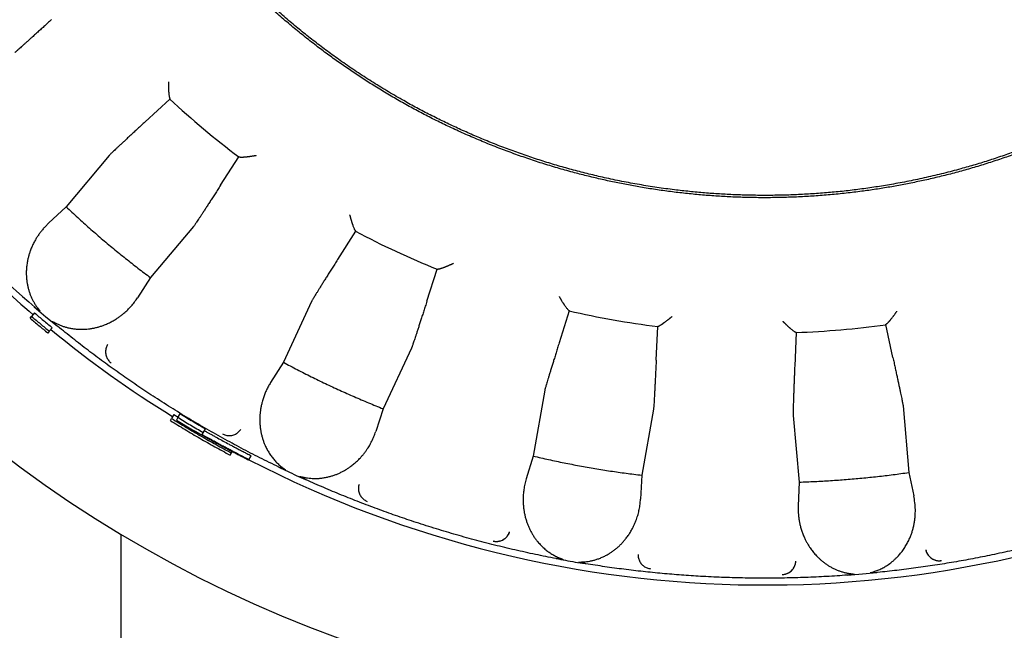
# Model space of a CAD drawing. Header units: millimetres. Extents: x 8 to 564, y 12 to 489.
# Tile 55 of 79: x 281 to 303, y 436 to 449. Entities that reach past the tile are written whole.
import ezdxf

# ---------------------------------------------------------------- set-up
doc = ezdxf.new("R2010")
doc.units = ezdxf.units.MM

msp = doc.modelspace()

# ---------------------------------------------------------------- linework, layer by layer
at = {"color": 7, "linetype": 'Continuous', "lineweight": 30}
for p, q in [((284.556, 447.659), (284.018, 447.162)), ((284.559, 447.666), (284.556, 447.659)), ((283.235, 446.429), (282.301, 445.31)), ((285.661, 445.784), (286.056, 446.4)), ((286.056, 446.4), (286.063, 446.404)), ((282.301, 445.31), (281.919, 444.956)), ((285.074, 444.885), (284.135, 443.771)), ((288.595, 444.782), (288.204, 444.163)), ((288.596, 444.79), (288.595, 444.782)), ((290.148, 443.257), (290.37, 443.954)), ((290.37, 443.954), (290.375, 443.96)), ((284.135, 443.771), (283.852, 443.333)), ((287.637, 443.252), (287.025, 441.93)), ((281.615, 443.003), (281.55, 442.926)), ((281.607, 443.138), (281.62, 443.126)), ((281.607, 443.138), (281.861, 442.922)), ((293.241, 443.049), (293.024, 442.35)), ((293.241, 443.057), (293.241, 443.049)), ((281.518, 442.888), (281.55, 442.926)), ((281.861, 442.922), (282.104, 442.721)), ((282.117, 442.71), (282.104, 442.721)), ((295.17, 442.709), (295.174, 442.716)), ((300.129, 442.748), (300.13, 442.756)), ((300.285, 442.033), (300.129, 442.748)), ((281.933, 442.605), (281.901, 442.566)), ((281.998, 442.682), (281.933, 442.605)), ((295.136, 441.978), (295.17, 442.709)), ((298.178, 442.578), (298.148, 441.846)), ((298.175, 442.585), (298.178, 442.578)), ((289.814, 442.237), (289.195, 440.918)), ((287.025, 441.93), (286.748, 441.489)), ((292.712, 441.323), (292.463, 439.888)), ((284.644, 440.794), (284.594, 440.707)), ((284.644, 440.794), (284.737, 440.737)), ((284.729, 440.724), (284.779, 440.81)), ((289.195, 440.918), (289.035, 440.422)), ((295.077, 440.906), (294.821, 439.472)), ((300.506, 440.983), (300.629, 439.531)), ((284.567, 440.66), (284.594, 440.707)), ((284.729, 440.724), (284.699, 440.671)), ((284.699, 440.671), (285.052, 440.458)), ((298.113, 440.774), (298.244, 439.322)), ((285.256, 440.355), (285.28, 440.396)), ((285.28, 440.396), (285.33, 440.483)), ((285.893, 439.957), (285.866, 439.91)), ((285.911, 439.989), (285.893, 439.957)), ((286.27, 439.803), (286.274, 439.809)), ((286.274, 439.809), (286.324, 439.896)), ((292.463, 439.888), (292.309, 439.39)), ((300.629, 439.531), (300.739, 439.022)), ((287.521, 439.371), (287.505, 439.378)), ((294.821, 439.472), (294.795, 438.952)), ((298.244, 439.322), (298.224, 438.802)), ((283.5, 398.348), (283.5, 438.183)), ((293.604, 437.544), (293.587, 437.547)), ((299.298, 437.297), (299.622, 437.323)), ((299.622, 437.323), (299.936, 437.352)), ((299.953, 437.354), (299.936, 437.352))]:
    msp.add_line(p, q, dxfattribs=at)
for radius, start, end in [(27.25, 91.5771, 88.4229), (18.996, 227.0445, 232.9555), (24.479, 220.6094, 229.4391), (24.331, 222.5, 229.2591), (18.996, 242.0445, 247.9555), (18.996, 257.0445, 262.9555), (18.996, 272.0445, 277.9555), (24.479, 230.6094, 238.2443), (24.479, 242.7017, 296.2499)]:
    msp.add_arc((297.5, 461.561), radius, start, end, dxfattribs=at)
for points, knots in [([(308.814, 450.248), (308.736, 450.171), (308.58, 450.017), (308.341, 449.792), (308.097, 449.572), (307.849, 449.357), (307.596, 449.147), (307.324, 448.931), (307.031, 448.708), (306.717, 448.481), (306.398, 448.262), (306.086, 448.058), (305.78, 447.869), (305.482, 447.694), (305.181, 447.524), (304.876, 447.362), (304.568, 447.206), (304.256, 447.056), (303.941, 446.914), (303.629, 446.78), (303.319, 446.656), (303.012, 446.54), (302.702, 446.43), (302.39, 446.326), (302.077, 446.229), (301.742, 446.133), (301.387, 446.039), (301.01, 445.95), (300.632, 445.869), (300.265, 445.801), (299.91, 445.743), (299.568, 445.694), (299.225, 445.653), (298.881, 445.62), (298.536, 445.594), (298.191, 445.575), (297.846, 445.564), (297.506, 445.56), (297.172, 445.564), (296.843, 445.574), (296.515, 445.591), (296.188, 445.614), (295.861, 445.645), (295.515, 445.684), (295.151, 445.733), (294.769, 445.795), (294.388, 445.865), (294.023, 445.942), (293.673, 446.025), (293.338, 446.111), (293.006, 446.204), (292.675, 446.305), (292.347, 446.413), (292.021, 446.528), (291.697, 446.649), (291.382, 446.776), (291.075, 446.907), (290.775, 447.042), (290.479, 447.183), (290.185, 447.33), (289.894, 447.483), (289.59, 447.652), (289.272, 447.837), (288.943, 448.04), (288.618, 448.251), (288.31, 448.462), (288.019, 448.672), (287.742, 448.88), (287.471, 449.093), (287.204, 449.313), (286.942, 449.538), (286.685, 449.769), (286.432, 450.005), (286.19, 450.243), (285.956, 450.482), (285.731, 450.721), (285.511, 450.965), (285.296, 451.213), (285.086, 451.466), (284.869, 451.738), (284.647, 452.03), (284.42, 452.344), (284.201, 452.663), (283.997, 452.976), (283.808, 453.281), (283.632, 453.579), (283.463, 453.88), (283.3, 454.185), (283.144, 454.494), (282.995, 454.805), (282.852, 455.12), (282.719, 455.433), (282.594, 455.743), (282.478, 456.05), (282.368, 456.359), (282.265, 456.671), (282.167, 456.985), (282.071, 457.319), (281.978, 457.675), (281.888, 458.051), (281.808, 458.43), (281.739, 458.797), (281.681, 459.151), (281.633, 459.494), (281.592, 459.837), (281.558, 460.181), (281.532, 460.525), (281.514, 460.87), (281.502, 461.216), (281.499, 461.556), (281.502, 461.89), (281.512, 462.218), (281.529, 462.546), (281.553, 462.874), (281.583, 463.201), (281.622, 463.546), (281.672, 463.911), (281.733, 464.293), (281.804, 464.673), (281.881, 465.039), (281.963, 465.388), (282.049, 465.723), (282.143, 466.056), (282.244, 466.386), (282.351, 466.715), (282.466, 467.041), (282.588, 467.364), (282.715, 467.68), (282.846, 467.987), (282.981, 468.286), (283.122, 468.583), (283.269, 468.877), (283.422, 469.167), (283.591, 469.471), (283.776, 469.789), (283.979, 470.119), (284.19, 470.443), (284.401, 470.751), (284.61, 471.043), (284.818, 471.319), (285.032, 471.591), (285.251, 471.858), (285.477, 472.12), (285.707, 472.377), (285.943, 472.629), (286.105, 472.793), (286.186, 472.875)], [0, 0, 0, 0, 0.006533, 0.013067, 0.0196, 0.026133, 0.032667, 0.0392, 0.0469, 0.0546, 0.0623, 0.07, 0.076875, 0.08375, 0.090625, 0.0975, 0.104375, 0.11125, 0.118125, 0.125, 0.131533, 0.138067, 0.1446, 0.151133, 0.157667, 0.1642, 0.1719, 0.1796, 0.1873, 0.195, 0.201875, 0.20875, 0.215625, 0.2225, 0.229375, 0.23625, 0.243125, 0.25, 0.256533, 0.263067, 0.2696, 0.276133, 0.282667, 0.2892, 0.2969, 0.3046, 0.3123, 0.32, 0.326875, 0.33375, 0.340625, 0.3475, 0.354375, 0.36125, 0.368125, 0.375, 0.381533, 0.388067, 0.3946, 0.401133, 0.407667, 0.4142, 0.4219, 0.4296, 0.4373, 0.445, 0.451875, 0.45875, 0.465625, 0.4725, 0.479375, 0.48625, 0.493125, 0.5, 0.506533, 0.513067, 0.5196, 0.526133, 0.532667, 0.5392, 0.5469, 0.5546, 0.5623, 0.57, 0.576875, 0.58375, 0.590625, 0.5975, 0.604375, 0.61125, 0.618125, 0.625, 0.631533, 0.638067, 0.6446, 0.651133, 0.657667, 0.6642, 0.6719, 0.6796, 0.6873, 0.695, 0.701875, 0.70875, 0.715625, 0.7225, 0.729375, 0.73625, 0.743125, 0.75, 0.756533, 0.763067, 0.7696, 0.776133, 0.782667, 0.7892, 0.7969, 0.8046, 0.8123, 0.82, 0.826875, 0.83375, 0.840625, 0.8475, 0.854375, 0.86125, 0.868125, 0.875, 0.881533, 0.888067, 0.8946, 0.901133, 0.907667, 0.9142, 0.9219, 0.9296, 0.9373, 0.945, 0.951875, 0.95875, 0.965625, 0.9725, 0.979375, 0.98625, 0.993125, 1, 1, 1, 1]), ([(309.333, 472.405), (309.407, 472.323), (309.554, 472.16), (309.769, 471.911), (309.979, 471.657), (310.184, 471.398), (310.383, 471.136), (310.573, 470.875), (310.754, 470.615), (310.927, 470.357), (311.095, 470.095), (311.257, 469.83), (311.421, 469.552), (311.584, 469.26), (311.747, 468.954), (311.904, 468.645), (312.053, 468.332), (312.196, 468.016), (312.332, 467.698), (312.461, 467.376), (312.581, 467.057), (312.693, 466.741), (312.796, 466.428), (312.892, 466.113), (312.983, 465.796), (313.066, 465.477), (313.142, 465.163), (313.21, 464.853), (313.271, 464.549), (313.325, 464.243), (313.374, 463.936), (313.419, 463.617), (313.458, 463.285), (313.492, 462.939), (313.518, 462.594), (313.537, 462.248), (313.548, 461.901), (313.551, 461.554), (313.547, 461.208), (313.536, 460.867), (313.518, 460.532), (313.494, 460.204), (313.462, 459.876), (313.424, 459.549), (313.38, 459.222), (313.329, 458.903), (313.274, 458.591), (313.213, 458.286), (313.147, 457.983), (313.075, 457.681), (312.994, 457.368), (312.903, 457.046), (312.802, 456.715), (312.694, 456.385), (312.578, 456.058), (312.456, 455.734), (312.327, 455.412), (312.19, 455.094), (312.05, 454.783), (311.905, 454.481), (311.757, 454.187), (311.602, 453.896), (311.442, 453.608), (311.276, 453.323), (311.107, 453.048), (310.936, 452.781), (310.764, 452.522), (310.586, 452.267), (310.404, 452.016), (310.21, 451.758), (310.003, 451.495), (309.782, 451.228), (309.556, 450.965), (309.325, 450.707), (309.088, 450.454), (308.845, 450.207), (308.597, 449.964), (308.348, 449.731), (308.099, 449.507), (307.849, 449.292), (307.595, 449.082), (307.337, 448.878), (307.075, 448.679), (306.813, 448.489), (306.553, 448.307), (306.295, 448.135), (306.034, 447.967), (305.769, 447.804), (305.491, 447.641), (305.199, 447.477), (304.893, 447.314), (304.584, 447.158), (304.271, 447.008), (303.955, 446.865), (303.636, 446.729), (303.314, 446.6), (302.995, 446.48), (302.679, 446.369), (302.366, 446.266), (302.051, 446.169), (301.734, 446.079), (301.416, 445.995), (301.102, 445.92), (300.792, 445.852), (300.487, 445.791), (300.182, 445.736), (299.875, 445.687), (299.555, 445.642), (299.223, 445.603), (298.878, 445.569), (298.532, 445.543), (298.186, 445.525), (297.84, 445.514), (297.493, 445.51), (297.146, 445.514), (296.806, 445.525), (296.471, 445.543), (296.142, 445.568), (295.814, 445.599), (295.487, 445.637), (295.161, 445.682), (294.842, 445.732), (294.53, 445.788), (294.225, 445.848), (293.921, 445.914), (293.619, 445.987), (293.307, 446.068), (292.985, 446.158), (292.653, 446.259), (292.324, 446.368), (291.997, 446.483), (291.673, 446.605), (291.351, 446.735), (291.032, 446.871), (290.722, 447.012), (290.419, 447.156), (290.125, 447.305), (289.834, 447.459), (289.546, 447.619), (289.262, 447.786), (288.986, 447.954), (288.719, 448.125), (288.461, 448.298), (288.206, 448.475), (287.954, 448.657), (287.697, 448.852), (287.434, 449.059), (287.166, 449.279), (286.904, 449.505), (286.646, 449.737), (286.393, 449.974), (286.145, 450.217), (285.902, 450.464), (285.745, 450.634), (285.667, 450.718)], [0, 0, 0, 0, 0.006533, 0.013067, 0.0196, 0.026133, 0.032667, 0.0392, 0.04536, 0.05152, 0.05768, 0.06384, 0.07, 0.076875, 0.08375, 0.090625, 0.0975, 0.104375, 0.11125, 0.118125, 0.125, 0.131533, 0.138067, 0.1446, 0.151133, 0.157667, 0.1642, 0.17036, 0.17652, 0.18268, 0.18884, 0.195, 0.201875, 0.20875, 0.215625, 0.2225, 0.229375, 0.23625, 0.243125, 0.25, 0.256533, 0.263067, 0.2696, 0.276133, 0.282667, 0.2892, 0.29536, 0.30152, 0.30768, 0.31384, 0.32, 0.326875, 0.33375, 0.340625, 0.3475, 0.354375, 0.36125, 0.368125, 0.375, 0.381533, 0.388067, 0.3946, 0.401133, 0.407667, 0.4142, 0.42036, 0.42652, 0.43268, 0.43884, 0.445, 0.451875, 0.45875, 0.465625, 0.4725, 0.479375, 0.48625, 0.493125, 0.5, 0.506533, 0.513067, 0.5196, 0.526133, 0.532667, 0.5392, 0.54536, 0.55152, 0.55768, 0.56384, 0.57, 0.576875, 0.58375, 0.590625, 0.5975, 0.604375, 0.61125, 0.618125, 0.625, 0.631533, 0.638067, 0.6446, 0.651133, 0.657667, 0.6642, 0.67036, 0.67652, 0.68268, 0.68884, 0.695, 0.701875, 0.70875, 0.715625, 0.7225, 0.729375, 0.73625, 0.743125, 0.75, 0.756533, 0.763067, 0.7696, 0.776133, 0.782667, 0.7892, 0.79536, 0.80152, 0.80768, 0.81384, 0.82, 0.826875, 0.83375, 0.840625, 0.8475, 0.854375, 0.86125, 0.868125, 0.875, 0.881533, 0.888067, 0.8946, 0.901133, 0.907667, 0.9142, 0.92036, 0.92652, 0.93268, 0.93884, 0.945, 0.951875, 0.95875, 0.965625, 0.9725, 0.979375, 0.98625, 0.993125, 1, 1, 1, 1]), ([(281.981, 449.386), (281.952, 449.36), (281.896, 449.309), (281.816, 449.236), (281.739, 449.166), (281.665, 449.1), (281.596, 449.037), (281.532, 448.979), (281.472, 448.925), (281.417, 448.876), (281.368, 448.831), (281.323, 448.792), (281.285, 448.758), (281.252, 448.729), (281.225, 448.705), (281.204, 448.687), (281.189, 448.675), (281.184, 448.671), (281.182, 448.669)], [0, 0, 0, 0, 0.062688, 0.125134, 0.187601, 0.250354, 0.312919, 0.375275, 0.437688, 0.500421, 0.562851, 0.625075, 0.687358, 0.749964, 0.812561, 0.874921, 0.937312, 1, 1, 1, 1]), ([(284.524, 448.036), (284.524, 448.036), (284.524, 448.036), (284.524, 448.032), (284.524, 448.026), (284.525, 448.015), (284.525, 448.004), (284.525, 447.993), (284.525, 447.983), (284.525, 447.971), (284.525, 447.959), (284.525, 447.945), (284.525, 447.93), (284.525, 447.914), (284.526, 447.897), (284.527, 447.88), (284.528, 447.863), (284.528, 447.847), (284.529, 447.832), (284.53, 447.818), (284.532, 447.796), (284.534, 447.768), (284.538, 447.736), (284.542, 447.713), (284.545, 447.696), (284.549, 447.684), (284.552, 447.675), (284.554, 447.672), (284.556, 447.67)], [0, 0, 0, 0, 0.000868, 0.002168, 0.019323, 0.039747, 0.067377, 0.086405, 0.107789, 0.131533, 0.157636, 0.186101, 0.21693, 0.250123, 0.289831, 0.328207, 0.365253, 0.400972, 0.435367, 0.468441, 0.5002, 0.596889, 0.687688, 0.772928, 0.833477, 0.891339, 0.946755, 1, 1, 1, 1]), ([(284.556, 447.67), (284.557, 447.669), (284.559, 447.667), (284.559, 447.666), (284.559, 447.666)], [0, 0, 0, 0, 0.497389, 1, 1, 1, 1]), ([(284.018, 447.162), (283.99, 447.136), (283.934, 447.085), (283.854, 447.011), (283.778, 446.94), (283.706, 446.873), (283.637, 446.81), (283.574, 446.751), (283.515, 446.696), (283.461, 446.646), (283.412, 446.6), (283.369, 446.559), (283.332, 446.524), (283.3, 446.494), (283.274, 446.469), (283.255, 446.45), (283.241, 446.436), (283.237, 446.431), (283.235, 446.429)], [0, 0, 0, 0, 0.062688, 0.125134, 0.187601, 0.250354, 0.312919, 0.375275, 0.437688, 0.500421, 0.562851, 0.625075, 0.687358, 0.749964, 0.812561, 0.874921, 0.937312, 1, 1, 1, 1]), ([(286.063, 446.404), (286.063, 446.404), (286.064, 446.404), (286.066, 446.402), (286.068, 446.402)], [0, 0, 0, 0, 0.505042, 1, 1, 1, 1]), ([(286.068, 446.402), (286.069, 446.401), (286.073, 446.399), (286.082, 446.397), (286.094, 446.396), (286.106, 446.396), (286.118, 446.396), (286.13, 446.396), (286.142, 446.396), (286.156, 446.397), (286.171, 446.398), (286.187, 446.399), (286.204, 446.401), (286.22, 446.403), (286.237, 446.404), (286.254, 446.406), (286.273, 446.409), (286.293, 446.411), (286.312, 446.414), (286.332, 446.417), (286.348, 446.419), (286.361, 446.421), (286.368, 446.422), (286.376, 446.424), (286.385, 446.425), (286.394, 446.427), (286.404, 446.429), (286.415, 446.43), (286.424, 446.432), (286.43, 446.433), (286.432, 446.433), (286.433, 446.434), (286.433, 446.434), (286.433, 446.434), (286.433, 446.434), (286.433, 446.434)], [0, 0, 0, 0, 0.053307, 0.108024, 0.164408, 0.22269, 0.257665, 0.294135, 0.332136, 0.371702, 0.412857, 0.455628, 0.500034, 0.537181, 0.576128, 0.616882, 0.65945, 0.703835, 0.750042, 0.78511, 0.83367, 0.848617, 0.864488, 0.881283, 0.899002, 0.917643, 0.937207, 0.964323, 0.983824, 0.995713, 0.998806, 0.999639, 0.999878, 0.999954, 1, 1, 1, 1]), ([(285.661, 445.784), (285.64, 445.752), (285.599, 445.688), (285.54, 445.596), (285.484, 445.509), (285.43, 445.426), (285.38, 445.348), (285.333, 445.275), (285.289, 445.207), (285.249, 445.146), (285.212, 445.09), (285.18, 445.04), (285.151, 444.997), (285.127, 444.961), (285.107, 444.931), (285.091, 444.908), (285.08, 444.892), (285.076, 444.887), (285.074, 444.885)], [0, 0, 0, 0, 0.062688, 0.125134, 0.187601, 0.250354, 0.312919, 0.375275, 0.437688, 0.500421, 0.562851, 0.625075, 0.687358, 0.749964, 0.812561, 0.874921, 0.937312, 1, 1, 1, 1]), ([(282.301, 445.31), (282.384, 445.232), (282.551, 445.077), (282.806, 444.849), (283.065, 444.624), (283.327, 444.404), (283.593, 444.189), (283.862, 443.977), (284.044, 443.84), (284.135, 443.771)], [0, 0, 0, 0, 0.142931, 0.285788, 0.428601, 0.571399, 0.714212, 0.857069, 1, 1, 1, 1]), ([(288.466, 445.138), (288.467, 445.138), (288.467, 445.138), (288.468, 445.135), (288.47, 445.129), (288.473, 445.119), (288.476, 445.108), (288.478, 445.097), (288.481, 445.087), (288.484, 445.076), (288.487, 445.064), (288.491, 445.051), (288.495, 445.037), (288.5, 445.021), (288.505, 445.005), (288.51, 444.988), (288.515, 444.972), (288.52, 444.957), (288.525, 444.943), (288.529, 444.93), (288.536, 444.909), (288.546, 444.882), (288.558, 444.853), (288.568, 444.831), (288.576, 444.815), (288.582, 444.805), (288.587, 444.797), (288.59, 444.795), (288.592, 444.793)], [0, 0, 0, 0, 0.000868, 0.002168, 0.019323, 0.039747, 0.067377, 0.086405, 0.107789, 0.131533, 0.157636, 0.186101, 0.21693, 0.250123, 0.289831, 0.328207, 0.365253, 0.400972, 0.435367, 0.468441, 0.5002, 0.596889, 0.687688, 0.772928, 0.833477, 0.891339, 0.946755, 1, 1, 1, 1]), ([(281.919, 444.956), (281.9, 444.938), (281.863, 444.902), (281.81, 444.845), (281.761, 444.786), (281.714, 444.724), (281.671, 444.66), (281.628, 444.591), (281.588, 444.515), (281.55, 444.434), (281.524, 444.368), (281.507, 444.318), (281.497, 444.285), (281.487, 444.251), (281.478, 444.218), (281.47, 444.184), (281.458, 444.129), (281.445, 444.055), (281.435, 443.959), (281.433, 443.884), (281.434, 443.831), (281.435, 443.799), (281.437, 443.767), (281.44, 443.736), (281.444, 443.704), (281.448, 443.672), (281.455, 443.628), (281.467, 443.57), (281.485, 443.501), (281.507, 443.433), (281.532, 443.367), (281.561, 443.304), (281.594, 443.242), (281.631, 443.182), (281.658, 443.143), (281.672, 443.124)], [0, 0, 0, 0, 0.042034, 0.083922, 0.125721, 0.167489, 0.209284, 0.251163, 0.299556, 0.347203, 0.3942, 0.412509, 0.43074, 0.448899, 0.466992, 0.485027, 0.503009, 0.552657, 0.600815, 0.647653, 0.663163, 0.678551, 0.693827, 0.708996, 0.724067, 0.739049, 0.75395, 0.787397, 0.81982, 0.851334, 0.882066, 0.91215, 0.941732, 0.970962, 1, 1, 1, 1]), ([(288.592, 444.793), (288.593, 444.793), (288.596, 444.791), (288.596, 444.79), (288.596, 444.79)], [0, 0, 0, 0, 0.497389, 1, 1, 1, 1]), ([(288.204, 444.163), (288.184, 444.131), (288.143, 444.067), (288.085, 443.975), (288.03, 443.887), (287.977, 443.803), (287.928, 443.725), (287.882, 443.651), (287.839, 443.583), (287.8, 443.52), (287.765, 443.464), (287.734, 443.413), (287.707, 443.369), (287.684, 443.332), (287.665, 443.301), (287.651, 443.278), (287.641, 443.26), (287.639, 443.255), (287.637, 443.252)], [0, 0, 0, 0, 0.062688, 0.125134, 0.187601, 0.250354, 0.312919, 0.375275, 0.437688, 0.500421, 0.562851, 0.625075, 0.687358, 0.749964, 0.812561, 0.874921, 0.937312, 1, 1, 1, 1]), ([(290.381, 443.959), (290.383, 443.959), (290.387, 443.958), (290.396, 443.959), (290.407, 443.961), (290.42, 443.964), (290.431, 443.967), (290.442, 443.97), (290.454, 443.974), (290.467, 443.978), (290.482, 443.983), (290.497, 443.988), (290.513, 443.994), (290.528, 444), (290.543, 444.006), (290.56, 444.012), (290.577, 444.019), (290.596, 444.027), (290.614, 444.035), (290.633, 444.043), (290.647, 444.049), (290.659, 444.054), (290.666, 444.057), (290.673, 444.061), (290.681, 444.064), (290.689, 444.068), (290.699, 444.072), (290.709, 444.077), (290.717, 444.081), (290.723, 444.083), (290.725, 444.084), (290.726, 444.085), (290.726, 444.085), (290.726, 444.085), (290.726, 444.085), (290.726, 444.085)], [0, 0, 0, 0, 0.053307, 0.108024, 0.164408, 0.22269, 0.257665, 0.294135, 0.332136, 0.371702, 0.412857, 0.455628, 0.500034, 0.537181, 0.576128, 0.616882, 0.65945, 0.703835, 0.750042, 0.78511, 0.83367, 0.848617, 0.864488, 0.881283, 0.899002, 0.917643, 0.937207, 0.964323, 0.983824, 0.995713, 0.998806, 0.999639, 0.999878, 0.999954, 1, 1, 1, 1]), ([(290.375, 443.96), (290.376, 443.96), (290.376, 443.961), (290.379, 443.96), (290.381, 443.959)], [0, 0, 0, 0, 0.505042, 1, 1, 1, 1]), ([(293.025, 443.36), (293.025, 443.36), (293.025, 443.36), (293.027, 443.357), (293.031, 443.352), (293.036, 443.342), (293.042, 443.333), (293.047, 443.323), (293.052, 443.314), (293.058, 443.304), (293.064, 443.293), (293.071, 443.282), (293.079, 443.269), (293.087, 443.255), (293.096, 443.241), (293.106, 443.226), (293.115, 443.212), (293.123, 443.199), (293.132, 443.186), (293.139, 443.175), (293.152, 443.157), (293.168, 443.133), (293.187, 443.108), (293.202, 443.089), (293.214, 443.076), (293.223, 443.067), (293.23, 443.062), (293.234, 443.06), (293.235, 443.059)], [0, 0, 0, 0, 0.000868, 0.002168, 0.019323, 0.039747, 0.067377, 0.086405, 0.107789, 0.131533, 0.157636, 0.186101, 0.21693, 0.250123, 0.289831, 0.328207, 0.365253, 0.400972, 0.435367, 0.468441, 0.5002, 0.596889, 0.687688, 0.772928, 0.833477, 0.891339, 0.946755, 1, 1, 1, 1]), ([(282.092, 442.771), (282.114, 442.761), (282.157, 442.741), (282.222, 442.715), (282.289, 442.694), (282.348, 442.679), (282.397, 442.669), (282.437, 442.662), (282.477, 442.656), (282.517, 442.652), (282.559, 442.649), (282.6, 442.647), (282.652, 442.646), (282.714, 442.648), (282.786, 442.654), (282.857, 442.665), (282.928, 442.678), (282.998, 442.696), (283.068, 442.718), (283.143, 442.745), (283.222, 442.779), (283.303, 442.82), (283.365, 442.857), (283.411, 442.887), (283.441, 442.907), (283.47, 442.928), (283.499, 442.95), (283.528, 442.972), (283.575, 443.012), (283.64, 443.071), (283.717, 443.153), (283.789, 443.24), (283.831, 443.302), (283.852, 443.333)], [0, 0, 0, 0, 0.029144, 0.058489, 0.088194, 0.118413, 0.135971, 0.153769, 0.171833, 0.190188, 0.208854, 0.227855, 0.24721, 0.280948, 0.31517, 0.349968, 0.385429, 0.421635, 0.458664, 0.496589, 0.543676, 0.591233, 0.639377, 0.658476, 0.677689, 0.697023, 0.716484, 0.736078, 0.755811, 0.816737, 0.877624, 0.938652, 1, 1, 1, 1]), ([(290.148, 443.257), (290.136, 443.221), (290.113, 443.148), (290.08, 443.045), (290.048, 442.946), (290.018, 442.852), (289.989, 442.763), (289.962, 442.681), (289.938, 442.604), (289.915, 442.534), (289.894, 442.471), (289.875, 442.415), (289.859, 442.366), (289.845, 442.324), (289.833, 442.29), (289.824, 442.264), (289.818, 442.246), (289.815, 442.24), (289.814, 442.237)], [0, 0, 0, 0, 0.062688, 0.125134, 0.187601, 0.250354, 0.312919, 0.375275, 0.437688, 0.500421, 0.562851, 0.625075, 0.687358, 0.749964, 0.812561, 0.874921, 0.937312, 1, 1, 1, 1]), ([(281.672, 443.124), (281.673, 443.121), (281.677, 443.116), (281.683, 443.108), (281.69, 443.1), (281.697, 443.091), (281.704, 443.081), (281.713, 443.069), (281.721, 443.058), (281.727, 443.05), (281.73, 443.047), (281.732, 443.044), (281.733, 443.042), (281.734, 443.04), (281.734, 443.04), (281.734, 443.039), (281.734, 443.039), (281.734, 443.039), (281.733, 443.039), (281.732, 443.039), (281.731, 443.039), (281.728, 443.041), (281.725, 443.043), (281.721, 443.045), (281.719, 443.047), (281.715, 443.049), (281.703, 443.058), (281.681, 443.076), (281.646, 443.105), (281.621, 443.126), (281.607, 443.138)], [0, 0, 0, 0, 0.034395, 0.071782, 0.11216, 0.155532, 0.201897, 0.251257, 0.331415, 0.350426, 0.365586, 0.376902, 0.39009, 0.394643, 0.398005, 0.399352, 0.400575, 0.401787, 0.4031, 0.406356, 0.410779, 0.423681, 0.442346, 0.453891, 0.466922, 0.481445, 0.497466, 0.632541, 0.800007, 1, 1, 1, 1]), ([(293.235, 443.059), (293.237, 443.059), (293.24, 443.058), (293.24, 443.057), (293.241, 443.057)], [0, 0, 0, 0, 0.497389, 1, 1, 1, 1]), ([(300.136, 442.758), (300.138, 442.759), (300.141, 442.76), (300.149, 442.765), (300.158, 442.772), (300.167, 442.781), (300.176, 442.79), (300.184, 442.798), (300.192, 442.807), (300.201, 442.817), (300.211, 442.828), (300.222, 442.841), (300.232, 442.854), (300.243, 442.867), (300.253, 442.879), (300.264, 442.893), (300.276, 442.908), (300.288, 442.924), (300.3, 442.94), (300.312, 442.956), (300.321, 442.969), (300.329, 442.979), (300.333, 442.985), (300.338, 442.992), (300.343, 442.999), (300.348, 443.006), (300.355, 443.015), (300.361, 443.024), (300.366, 443.032), (300.37, 443.036), (300.371, 443.038), (300.372, 443.039), (300.372, 443.039), (300.372, 443.039), (300.372, 443.039), (300.372, 443.039)], [0, 0, 0, 0, 0.053307, 0.108024, 0.164408, 0.22269, 0.257665, 0.294135, 0.332136, 0.371702, 0.412857, 0.455628, 0.500034, 0.537181, 0.576128, 0.616882, 0.65945, 0.703835, 0.750042, 0.78511, 0.83367, 0.848617, 0.864488, 0.881283, 0.899002, 0.917643, 0.937207, 0.964323, 0.983824, 0.995713, 0.998806, 0.999639, 0.999878, 0.999954, 1, 1, 1, 1]), ([(282.104, 442.721), (282.095, 442.728), (282.079, 442.742), (282.057, 442.761), (282.039, 442.776), (282.026, 442.788), (282.018, 442.795), (282.014, 442.799), (282.011, 442.801), (282.009, 442.803), (282.007, 442.805), (282.006, 442.806), (282.003, 442.809), (282, 442.812), (281.998, 442.815), (281.997, 442.817), (281.997, 442.817), (281.997, 442.817), (281.997, 442.818), (281.998, 442.818), (281.998, 442.818), (281.999, 442.818), (282.001, 442.817), (282.005, 442.816), (282.01, 442.813), (282.016, 442.81), (282.022, 442.807), (282.029, 442.804), (282.042, 442.797), (282.058, 442.789), (282.076, 442.779), (282.087, 442.774), (282.092, 442.771)], [0, 0, 0, 0, 0.13534, 0.251281, 0.347828, 0.407513, 0.456296, 0.470136, 0.482765, 0.494186, 0.504397, 0.513402, 0.5212, 0.553831, 0.563483, 0.566839, 0.569447, 0.5706, 0.571742, 0.57295, 0.574287, 0.577523, 0.581693, 0.606758, 0.626512, 0.653253, 0.680125, 0.712156, 0.749346, 0.851065, 0.934615, 1, 1, 1, 1]), ([(295.174, 442.716), (295.174, 442.716), (295.175, 442.717), (295.178, 442.716), (295.179, 442.716)], [0, 0, 0, 0, 0.505042, 1, 1, 1, 1]), ([(295.179, 442.716), (295.181, 442.717), (295.185, 442.717), (295.194, 442.72), (295.204, 442.725), (295.215, 442.731), (295.226, 442.737), (295.236, 442.743), (295.246, 442.749), (295.258, 442.757), (295.27, 442.765), (295.284, 442.774), (295.297, 442.784), (295.311, 442.794), (295.324, 442.803), (295.338, 442.814), (295.354, 442.825), (295.37, 442.838), (295.385, 442.85), (295.401, 442.862), (295.413, 442.872), (295.423, 442.88), (295.429, 442.885), (295.435, 442.89), (295.442, 442.895), (295.449, 442.901), (295.457, 442.908), (295.465, 442.915), (295.473, 442.921), (295.477, 442.925), (295.479, 442.926), (295.48, 442.927), (295.48, 442.927), (295.48, 442.927), (295.48, 442.927), (295.48, 442.927)], [0, 0, 0, 0, 0.053307, 0.108024, 0.164408, 0.22269, 0.257665, 0.294135, 0.332136, 0.371702, 0.412857, 0.455628, 0.500034, 0.537181, 0.576128, 0.616882, 0.65945, 0.703835, 0.750042, 0.78511, 0.83367, 0.848617, 0.864488, 0.881283, 0.899002, 0.917643, 0.937207, 0.964323, 0.983824, 0.995713, 0.998806, 0.999639, 0.999878, 0.999954, 1, 1, 1, 1]), ([(297.888, 442.822), (297.888, 442.822), (297.889, 442.822), (297.891, 442.82), (297.896, 442.815), (297.904, 442.808), (297.911, 442.8), (297.919, 442.792), (297.927, 442.785), (297.935, 442.777), (297.944, 442.768), (297.953, 442.758), (297.964, 442.748), (297.976, 442.737), (297.988, 442.725), (298.001, 442.713), (298.013, 442.702), (298.025, 442.692), (298.036, 442.682), (298.047, 442.673), (298.064, 442.658), (298.085, 442.64), (298.11, 442.62), (298.13, 442.606), (298.144, 442.597), (298.155, 442.591), (298.164, 442.587), (298.168, 442.586), (298.169, 442.586)], [0, 0, 0, 0, 0.000868, 0.002168, 0.019323, 0.039747, 0.067377, 0.086405, 0.107789, 0.131533, 0.157636, 0.186101, 0.21693, 0.250123, 0.289831, 0.328207, 0.365253, 0.400972, 0.435367, 0.468441, 0.5002, 0.596889, 0.687688, 0.772928, 0.833477, 0.891339, 0.946755, 1, 1, 1, 1]), ([(300.13, 442.756), (300.131, 442.756), (300.131, 442.757), (300.134, 442.758), (300.136, 442.758)], [0, 0, 0, 0, 0.505042, 1, 1, 1, 1]), ([(286.925, 439.649), (286.788, 439.715), (286.515, 439.849), (286.109, 440.06), (285.707, 440.277), (285.31, 440.503), (284.917, 440.735), (284.528, 440.975), (284.154, 441.216), (283.795, 441.456), (283.451, 441.695), (283.111, 441.939), (282.775, 442.19), (282.444, 442.446), (282.226, 442.622), (282.117, 442.71)], [0, 0, 0, 0, 0.079964, 0.159933, 0.23991, 0.319892, 0.399881, 0.479876, 0.559878, 0.633218, 0.706564, 0.779915, 0.853271, 0.926633, 1, 1, 1, 1]), ([(298.169, 442.586), (298.171, 442.586), (298.174, 442.586), (298.175, 442.585), (298.175, 442.585)], [0, 0, 0, 0, 0.497389, 1, 1, 1, 1]), ([(283.205, 442.317), (283.198, 442.305), (283.184, 442.282), (283.17, 442.244), (283.16, 442.202), (283.157, 442.159), (283.159, 442.115), (283.168, 442.072), (283.183, 442.032), (283.203, 441.996), (283.226, 441.963), (283.253, 441.935), (283.272, 441.919), (283.282, 441.912)], [0, 0, 0, 0, 0.086786, 0.177392, 0.271181, 0.367345, 0.464936, 0.562913, 0.654699, 0.745021, 0.833098, 0.918267, 1, 1, 1, 1]), ([(293.024, 442.35), (293.012, 442.314), (292.99, 442.241), (292.958, 442.138), (292.927, 442.038), (292.898, 441.944), (292.87, 441.855), (292.845, 441.772), (292.821, 441.695), (292.8, 441.624), (292.781, 441.561), (292.764, 441.504), (292.749, 441.455), (292.737, 441.413), (292.727, 441.378), (292.719, 441.352), (292.714, 441.332), (292.713, 441.326), (292.712, 441.323)], [0, 0, 0, 0, 0.062688, 0.125134, 0.187601, 0.250354, 0.312919, 0.375275, 0.437688, 0.500421, 0.562851, 0.625075, 0.687358, 0.749964, 0.812561, 0.874921, 0.937312, 1, 1, 1, 1]), ([(287.025, 441.93), (287.125, 441.876), (287.327, 441.769), (287.632, 441.615), (287.94, 441.465), (288.25, 441.321), (288.563, 441.181), (288.878, 441.046), (289.089, 440.961), (289.195, 440.918)], [0, 0, 0, 0, 0.142931, 0.285788, 0.428601, 0.571399, 0.714212, 0.857069, 1, 1, 1, 1]), ([(295.136, 441.978), (295.134, 441.94), (295.13, 441.864), (295.125, 441.755), (295.12, 441.652), (295.115, 441.553), (295.11, 441.46), (295.106, 441.373), (295.102, 441.293), (295.098, 441.219), (295.094, 441.153), (295.091, 441.094), (295.088, 441.042), (295.085, 440.999), (295.082, 440.963), (295.08, 440.935), (295.079, 440.915), (295.078, 440.909), (295.077, 440.906)], [0, 0, 0, 0, 0.062688, 0.125134, 0.187601, 0.250354, 0.312919, 0.375275, 0.437688, 0.500421, 0.562851, 0.625075, 0.687358, 0.749964, 0.812561, 0.874921, 0.937312, 1, 1, 1, 1]), ([(300.285, 442.033), (300.293, 441.996), (300.309, 441.922), (300.332, 441.816), (300.354, 441.714), (300.375, 441.617), (300.395, 441.526), (300.413, 441.441), (300.429, 441.363), (300.445, 441.291), (300.458, 441.225), (300.47, 441.168), (300.481, 441.117), (300.489, 441.074), (300.496, 441.039), (300.501, 441.012), (300.505, 440.992), (300.505, 440.986), (300.506, 440.983)], [0, 0, 0, 0, 0.062688, 0.125134, 0.187601, 0.250354, 0.312919, 0.375275, 0.437688, 0.500421, 0.562851, 0.625075, 0.687358, 0.749964, 0.812561, 0.874921, 0.937312, 1, 1, 1, 1]), ([(298.148, 441.846), (298.147, 441.808), (298.144, 441.732), (298.14, 441.624), (298.136, 441.52), (298.132, 441.421), (298.129, 441.328), (298.125, 441.241), (298.123, 441.161), (298.12, 441.087), (298.118, 441.021), (298.116, 440.962), (298.115, 440.91), (298.114, 440.866), (298.113, 440.83), (298.113, 440.803), (298.113, 440.783), (298.113, 440.777), (298.113, 440.774)], [0, 0, 0, 0, 0.062688, 0.125134, 0.187601, 0.250354, 0.312919, 0.375275, 0.437688, 0.500421, 0.562851, 0.625075, 0.687358, 0.749964, 0.812561, 0.874921, 0.937312, 1, 1, 1, 1]), ([(286.748, 441.489), (286.732, 441.462), (286.699, 441.409), (286.658, 441.326), (286.621, 441.241), (286.589, 441.154), (286.564, 441.069), (286.544, 440.987), (286.53, 440.908), (286.52, 440.83), (286.514, 440.751), (286.512, 440.672), (286.515, 440.594), (286.521, 440.518), (286.531, 440.445), (286.545, 440.373), (286.562, 440.302), (286.584, 440.233), (286.609, 440.165), (286.641, 440.091), (286.68, 440.013), (286.73, 439.931), (286.784, 439.855), (286.845, 439.783), (286.91, 439.716), (286.959, 439.675), (286.983, 439.655)], [0, 0, 0, 0, 0.050423, 0.100651, 0.150785, 0.200924, 0.251168, 0.294417, 0.337062, 0.379173, 0.42082, 0.462078, 0.503022, 0.541162, 0.578406, 0.61483, 0.650511, 0.685536, 0.719992, 0.753974, 0.798335, 0.840941, 0.88208, 0.922069, 0.961253, 1, 1, 1, 1]), ([(284.779, 440.81), (284.87, 440.755), (285.053, 440.644), (285.238, 440.536), (285.33, 440.483)], [0, 0, 0, 0, 0.5, 1, 1, 1, 1]), ([(285.28, 440.396), (285.188, 440.45), (285.003, 440.557), (284.82, 440.668), (284.729, 440.724)], [0, 0, 0, 0, 0.5, 1, 1, 1, 1]), ([(285.052, 440.458), (285.059, 440.454), (285.071, 440.448), (285.088, 440.438), (285.104, 440.43), (285.119, 440.421), (285.134, 440.413), (285.149, 440.404), (285.163, 440.396), (285.177, 440.388), (285.191, 440.381), (285.208, 440.371), (285.23, 440.359), (285.257, 440.344), (285.285, 440.328), (285.311, 440.314), (285.34, 440.298), (285.371, 440.281), (285.408, 440.26), (285.446, 440.239), (285.486, 440.218), (285.527, 440.195), (285.579, 440.167), (285.642, 440.133), (285.716, 440.092), (285.794, 440.051), (285.873, 440.009), (285.94, 439.974), (285.993, 439.946), (286.032, 439.925), (286.07, 439.906), (286.105, 439.888), (286.139, 439.87), (286.178, 439.85), (286.222, 439.828), (286.253, 439.811), (286.27, 439.803)], [0, 0, 0, 0, 0.025842, 0.047778, 0.065809, 0.082837, 0.102565, 0.118185, 0.133917, 0.149013, 0.162592, 0.176418, 0.201727, 0.22784, 0.254768, 0.280834, 0.301353, 0.332454, 0.364249, 0.396751, 0.429974, 0.463929, 0.498629, 0.555314, 0.612424, 0.67002, 0.728159, 0.78537, 0.812714, 0.839901, 0.866938, 0.889458, 0.911291, 0.936992, 0.966561, 1, 1, 1, 1]), ([(285.306, 440.441), (285.319, 440.434), (285.342, 440.421), (285.374, 440.403), (285.403, 440.387), (285.431, 440.372), (285.46, 440.356), (285.493, 440.337), (285.527, 440.319), (285.561, 440.3), (285.623, 440.266), (285.716, 440.215), (285.826, 440.156), (285.921, 440.105), (285.998, 440.065), (286.074, 440.025), (286.152, 439.984), (286.235, 439.941), (286.294, 439.911), (286.324, 439.896)], [0, 0, 0, 0, 0.043309, 0.080245, 0.110816, 0.139028, 0.172153, 0.206884, 0.243805, 0.278354, 0.312385, 0.435386, 0.559131, 0.63242, 0.706097, 0.776577, 0.845691, 0.920145, 1, 1, 1, 1]), ([(285.7, 440.372), (285.712, 440.366), (285.736, 440.353), (285.775, 440.341), (285.817, 440.334), (285.861, 440.333), (285.905, 440.338), (285.947, 440.35), (285.986, 440.367), (286.021, 440.388), (286.052, 440.413), (286.079, 440.441), (286.093, 440.462), (286.1, 440.472)], [0, 0, 0, 0, 0.086794, 0.17742, 0.271232, 0.367416, 0.465016, 0.562992, 0.654765, 0.745067, 0.833123, 0.918274, 1, 1, 1, 1]), ([(287.481, 439.424), (287.504, 439.419), (287.551, 439.411), (287.621, 439.403), (287.691, 439.4), (287.751, 439.401), (287.801, 439.403), (287.841, 439.407), (287.882, 439.412), (287.922, 439.418), (287.963, 439.426), (288.003, 439.435), (288.053, 439.448), (288.113, 439.466), (288.181, 439.49), (288.247, 439.519), (288.312, 439.55), (288.375, 439.586), (288.437, 439.625), (288.502, 439.671), (288.569, 439.724), (288.637, 439.785), (288.688, 439.836), (288.724, 439.876), (288.748, 439.904), (288.771, 439.932), (288.793, 439.96), (288.815, 439.989), (288.851, 440.04), (288.898, 440.114), (288.951, 440.213), (288.998, 440.315), (289.023, 440.386), (289.035, 440.422)], [0, 0, 0, 0, 0.029144, 0.058489, 0.088194, 0.118413, 0.135971, 0.153769, 0.171834, 0.190188, 0.208854, 0.227855, 0.24721, 0.280948, 0.31517, 0.349968, 0.385429, 0.421635, 0.458664, 0.496588, 0.543676, 0.591234, 0.639377, 0.658476, 0.67769, 0.697024, 0.716485, 0.736079, 0.755812, 0.816737, 0.877624, 0.938652, 1, 1, 1, 1]), ([(286.274, 439.809), (286.253, 439.82), (286.213, 439.84), (286.156, 439.87), (286.102, 439.897), (286.052, 439.924), (286.002, 439.95), (285.94, 439.982), (285.865, 440.022), (285.779, 440.068), (285.704, 440.108), (285.641, 440.142), (285.591, 440.169), (285.541, 440.197), (285.491, 440.224), (285.447, 440.249), (285.409, 440.27), (285.381, 440.285), (285.353, 440.301), (285.325, 440.316), (285.292, 440.335), (285.269, 440.348), (285.256, 440.355)], [0, 0, 0, 0, 0.054319, 0.105583, 0.153807, 0.19901, 0.242872, 0.292177, 0.371726, 0.453839, 0.538973, 0.589797, 0.640131, 0.689993, 0.740625, 0.79568, 0.829239, 0.86084, 0.887937, 0.919737, 0.957089, 1, 1, 1, 1]), ([(292.463, 439.888), (292.574, 439.862), (292.796, 439.811), (293.131, 439.741), (293.467, 439.676), (293.804, 439.616), (294.142, 439.562), (294.481, 439.514), (294.707, 439.486), (294.821, 439.472)], [0, 0, 0, 0, 0.142931, 0.285788, 0.428601, 0.571399, 0.714212, 0.857069, 1, 1, 1, 1]), ([(286.983, 439.655), (286.985, 439.654), (286.989, 439.65), (286.996, 439.645), (287.004, 439.639), (287.013, 439.632), (287.022, 439.625), (287.031, 439.618), (287.039, 439.612), (287.046, 439.606), (287.052, 439.602), (287.056, 439.599), (287.06, 439.596), (287.062, 439.593), (287.064, 439.591), (287.065, 439.59), (287.065, 439.589), (287.065, 439.589), (287.065, 439.589), (287.065, 439.589), (287.065, 439.588), (287.064, 439.588), (287.062, 439.589), (287.06, 439.589), (287.057, 439.59), (287.054, 439.591), (287.043, 439.595), (287.025, 439.603), (286.996, 439.616), (286.962, 439.631), (286.938, 439.642), (286.925, 439.648)], [0, 0, 0, 0, 0.030575, 0.065018, 0.103333, 0.145518, 0.191574, 0.241503, 0.279474, 0.312071, 0.339296, 0.361149, 0.377636, 0.39441, 0.406026, 0.410041, 0.413055, 0.414307, 0.415486, 0.416689, 0.418008, 0.421246, 0.428126, 0.437782, 0.448816, 0.462202, 0.477967, 0.574676, 0.693878, 0.83564, 1, 1, 1, 1]), ([(286.925, 439.648), (286.988, 439.618), (287.114, 439.558), (287.308, 439.467), (287.438, 439.408), (287.505, 439.378)], [0, 0, 0, 0, 0.325603, 0.658924, 1, 1, 1, 1]), ([(298.244, 439.322), (298.358, 439.326), (298.586, 439.334), (298.928, 439.354), (299.269, 439.378), (299.61, 439.408), (299.95, 439.443), (300.29, 439.484), (300.516, 439.515), (300.629, 439.531)], [0, 0, 0, 0, 0.142931, 0.285788, 0.428601, 0.571399, 0.714212, 0.857069, 1, 1, 1, 1]), ([(287.505, 439.378), (287.494, 439.383), (287.475, 439.392), (287.448, 439.405), (287.428, 439.415), (287.412, 439.423), (287.403, 439.427), (287.397, 439.43), (287.395, 439.432), (287.392, 439.433), (287.39, 439.434), (287.388, 439.435), (287.384, 439.437), (287.381, 439.44), (287.378, 439.442), (287.377, 439.443), (287.377, 439.443), (287.377, 439.444), (287.377, 439.444), (287.377, 439.444), (287.377, 439.444), (287.378, 439.444), (287.38, 439.445), (287.385, 439.444), (287.39, 439.443), (287.396, 439.442), (287.403, 439.44), (287.411, 439.439), (287.425, 439.436), (287.443, 439.432), (287.463, 439.427), (287.475, 439.425), (287.481, 439.424)], [0, 0, 0, 0, 0.136343, 0.252887, 0.349635, 0.409207, 0.457651, 0.471327, 0.483767, 0.494974, 0.504946, 0.513686, 0.521194, 0.553825, 0.563477, 0.566834, 0.569441, 0.570594, 0.571737, 0.572944, 0.574282, 0.577518, 0.581688, 0.606753, 0.626507, 0.653249, 0.680121, 0.712152, 0.749343, 0.851063, 0.934614, 1, 1, 1, 1]), ([(292.957, 437.658), (292.807, 437.687), (292.509, 437.746), (292.062, 437.844), (291.618, 437.95), (291.176, 438.065), (290.736, 438.188), (290.298, 438.319), (289.875, 438.455), (289.466, 438.594), (289.072, 438.735), (288.68, 438.884), (288.291, 439.039), (287.904, 439.201), (287.649, 439.314), (287.521, 439.371)], [0, 0, 0, 0, 0.079964, 0.159933, 0.23991, 0.319892, 0.399881, 0.479876, 0.559878, 0.633218, 0.706564, 0.779915, 0.853271, 0.926633, 1, 1, 1, 1]), ([(292.309, 439.39), (292.299, 439.352), (292.277, 439.278), (292.256, 439.164), (292.244, 439.049), (292.24, 438.945), (292.243, 438.852), (292.249, 438.773), (292.26, 438.694), (292.274, 438.616), (292.293, 438.539), (292.316, 438.465), (292.342, 438.394), (292.37, 438.326), (292.402, 438.26), (292.437, 438.196), (292.476, 438.134), (292.518, 438.075), (292.567, 438.012), (292.626, 437.947), (292.695, 437.881), (292.768, 437.821), (292.845, 437.767), (292.925, 437.72), (292.983, 437.693), (293.011, 437.68)], [0, 0, 0, 0, 0.062992, 0.125719, 0.188377, 0.251159, 0.294409, 0.337054, 0.379165, 0.420813, 0.462071, 0.503016, 0.541156, 0.578401, 0.614825, 0.650507, 0.685532, 0.719989, 0.753971, 0.798332, 0.840939, 0.882079, 0.922068, 0.961253, 1, 1, 1, 1]), ([(288.673, 439.273), (288.669, 439.26), (288.662, 439.234), (288.658, 439.193), (288.659, 439.15), (288.667, 439.108), (288.681, 439.066), (288.701, 439.027), (288.726, 438.992), (288.754, 438.962), (288.785, 438.937), (288.818, 438.916), (288.841, 438.906), (288.852, 438.902)], [0, 0, 0, 0, 0.086786, 0.177392, 0.271181, 0.367345, 0.464936, 0.562913, 0.654699, 0.745021, 0.833098, 0.918267, 1, 1, 1, 1]), ([(293.552, 437.585), (293.575, 437.587), (293.623, 437.591), (293.692, 437.602), (293.761, 437.616), (293.819, 437.632), (293.867, 437.648), (293.905, 437.662), (293.942, 437.677), (293.98, 437.694), (294.017, 437.712), (294.053, 437.731), (294.099, 437.756), (294.152, 437.789), (294.21, 437.83), (294.267, 437.875), (294.322, 437.922), (294.374, 437.973), (294.424, 438.027), (294.475, 438.088), (294.526, 438.156), (294.576, 438.233), (294.611, 438.296), (294.636, 438.344), (294.652, 438.376), (294.667, 438.409), (294.681, 438.443), (294.694, 438.477), (294.716, 438.535), (294.742, 438.618), (294.768, 438.728), (294.787, 438.839), (294.792, 438.914), (294.795, 438.952)], [0, 0, 0, 0, 0.029144, 0.058489, 0.088194, 0.118413, 0.135971, 0.153769, 0.171834, 0.190188, 0.208854, 0.227855, 0.24721, 0.280948, 0.315171, 0.349968, 0.385429, 0.421635, 0.458664, 0.496588, 0.543676, 0.591234, 0.639377, 0.658476, 0.67769, 0.697024, 0.716485, 0.736079, 0.755812, 0.816737, 0.877624, 0.938652, 1, 1, 1, 1]), ([(299.892, 437.38), (299.921, 437.391), (299.981, 437.412), (300.066, 437.453), (300.136, 437.494), (300.193, 437.532), (300.239, 437.565), (300.284, 437.601), (300.327, 437.64), (300.379, 437.69), (300.438, 437.754), (300.5, 437.834), (300.557, 437.918), (300.607, 438.007), (300.648, 438.093), (300.681, 438.175), (300.707, 438.252), (300.729, 438.33), (300.747, 438.41), (300.76, 438.491), (300.771, 438.596), (300.775, 438.724), (300.766, 438.874), (300.748, 438.972), (300.739, 439.022)], [0, 0, 0, 0, 0.038891, 0.078235, 0.118402, 0.143049, 0.168188, 0.193886, 0.220205, 0.247202, 0.294564, 0.342948, 0.392596, 0.443737, 0.496577, 0.538602, 0.580993, 0.623831, 0.667196, 0.711166, 0.755813, 0.837029, 0.918283, 1, 1, 1, 1]), ([(298.224, 438.802), (298.224, 438.776), (298.223, 438.724), (298.226, 438.647), (298.233, 438.57), (298.243, 438.494), (298.258, 438.418), (298.277, 438.338), (298.302, 438.256), (298.333, 438.173), (298.361, 438.107), (298.384, 438.06), (298.4, 438.029), (298.417, 437.998), (298.435, 437.968), (298.453, 437.938), (298.483, 437.892), (298.527, 437.83), (298.587, 437.755), (298.639, 437.701), (298.677, 437.664), (298.7, 437.642), (298.724, 437.621), (298.749, 437.601), (298.774, 437.581), (298.799, 437.561), (298.836, 437.535), (298.885, 437.503), (298.946, 437.466), (299.01, 437.434), (299.074, 437.405), (299.14, 437.381), (299.207, 437.36), (299.275, 437.343), (299.322, 437.336), (299.345, 437.332)], [0, 0, 0, 0, 0.042034, 0.083922, 0.1257212, 0.1674892, 0.2092838, 0.2511627, 0.2995563, 0.3472032, 0.3942005, 0.4125095, 0.4307402, 0.448899, 0.4669923, 0.4850267, 0.5030088, 0.552657, 0.600815, 0.6476534, 0.6631631, 0.6785517, 0.6938267, 0.708996, 0.7240675, 0.7390494, 0.75395, 0.7873971, 0.8198201, 0.8513344, 0.8820659, 0.9121501, 0.9417317, 0.9709625, 1, 1, 1, 1]), ([(305.517, 438.589), (305.373, 438.54), (305.085, 438.441), (304.65, 438.303), (304.212, 438.173), (303.771, 438.051), (303.329, 437.937), (302.884, 437.832), (302.45, 437.738), (302.026, 437.654), (301.614, 437.579), (301.2, 437.512), (300.786, 437.452), (300.37, 437.399), (300.092, 437.369), (299.953, 437.354)], [0, 0, 0, 0, 0.079963, 0.159932, 0.239908, 0.31989, 0.399879, 0.479874, 0.559876, 0.633216, 0.706562, 0.779914, 0.85327, 0.926632, 1, 1, 1, 1]), ([(291.587, 438.039), (291.599, 438.037), (291.626, 438.031), (291.667, 438.03), (291.709, 438.033), (291.752, 438.044), (291.793, 438.06), (291.831, 438.082), (291.864, 438.109), (291.892, 438.138), (291.915, 438.171), (291.934, 438.205), (291.943, 438.229), (291.947, 438.24)], [0, 0, 0, 0, 0.086794, 0.17742, 0.271232, 0.367416, 0.465016, 0.562992, 0.654765, 0.745067, 0.833123, 0.918274, 1, 1, 1, 1]), ([(291.588, 438.041), (291.599, 438.038), (291.622, 438.033), (291.659, 438.031), (291.696, 438.033), (291.734, 438.04), (291.772, 438.052), (291.807, 438.069), (291.841, 438.09), (291.87, 438.116), (291.896, 438.144), (291.918, 438.175), (291.935, 438.207), (291.943, 438.23), (291.947, 438.241)], [0, 0, 0, 0, 0.0772768, 0.1576583, 0.2407086, 0.3258799, 0.4125267, 0.4999318, 0.5873398, 0.6739959, 0.7591838, 0.8422595, 0.9226764, 1, 1, 1, 1]), ([(301, 437.846), (301.003, 437.834), (301.009, 437.811), (301.023, 437.778), (301.041, 437.745), (301.065, 437.714), (301.092, 437.686), (301.123, 437.662), (301.158, 437.642), (301.194, 437.627), (301.231, 437.616), (301.268, 437.611), (301.305, 437.61), (301.328, 437.613), (301.34, 437.615)], [0, 0, 0, 0, 0.077323, 0.15774, 0.240816, 0.326004, 0.41266, 0.500068, 0.587473, 0.67412, 0.759291, 0.842342, 0.922723, 1, 1, 1, 1]), ([(301, 437.845), (301.003, 437.832), (301.01, 437.806), (301.027, 437.769), (301.049, 437.733), (301.077, 437.699), (301.111, 437.67), (301.147, 437.646), (301.186, 437.629), (301.225, 437.617), (301.265, 437.61), (301.303, 437.609), (301.329, 437.612), (301.341, 437.614)], [0, 0, 0, 0, 0.0867863, 0.1773923, 0.2711815, 0.3673454, 0.4649356, 0.5629132, 0.6546986, 0.7450206, 0.8330985, 0.9182673, 1, 1, 1, 1]), ([(293.011, 437.68), (293.014, 437.678), (293.02, 437.676), (293.03, 437.671), (293.042, 437.667), (293.055, 437.661), (293.067, 437.656), (293.079, 437.651), (293.088, 437.647), (293.095, 437.644), (293.1, 437.642), (293.104, 437.64), (293.106, 437.639), (293.107, 437.638), (293.108, 437.637), (293.108, 437.637), (293.108, 437.637), (293.108, 437.637), (293.107, 437.636), (293.106, 437.636), (293.105, 437.636), (293.102, 437.636), (293.099, 437.636), (293.096, 437.636), (293.082, 437.638), (293.054, 437.642), (293.009, 437.649), (292.975, 437.655), (292.957, 437.658)], [0, 0, 0, 0, 0.037098, 0.079797, 0.128096, 0.181998, 0.241504, 0.288129, 0.326357, 0.356191, 0.377638, 0.394412, 0.406028, 0.410044, 0.413058, 0.41431, 0.415489, 0.416692, 0.418011, 0.421249, 0.428128, 0.437785, 0.448818, 0.462205, 0.47797, 0.611906, 0.785876, 1, 1, 1, 1]), ([(292.957, 437.658), (293.025, 437.645), (293.163, 437.619), (293.373, 437.582), (293.515, 437.559), (293.587, 437.547)], [0, 0, 0, 0, 0.325603, 0.658924, 1, 1, 1, 1]), ([(293.587, 437.547), (293.575, 437.549), (293.554, 437.553), (293.525, 437.558), (293.503, 437.563), (293.486, 437.566), (293.476, 437.568), (293.47, 437.57), (293.466, 437.57), (293.464, 437.571), (293.461, 437.572), (293.459, 437.572), (293.455, 437.573), (293.451, 437.574), (293.448, 437.576), (293.447, 437.577), (293.446, 437.577), (293.446, 437.577), (293.446, 437.577), (293.446, 437.578), (293.447, 437.578), (293.447, 437.578), (293.45, 437.579), (293.454, 437.58), (293.459, 437.58), (293.466, 437.58), (293.473, 437.581), (293.481, 437.581), (293.495, 437.582), (293.513, 437.583), (293.534, 437.584), (293.546, 437.584), (293.552, 437.585)], [0, 0, 0, 0, 0.136343, 0.252887, 0.349635, 0.409207, 0.457651, 0.471327, 0.483767, 0.494974, 0.504946, 0.513686, 0.521194, 0.553825, 0.563477, 0.566834, 0.569441, 0.570594, 0.571737, 0.572944, 0.574282, 0.577518, 0.581688, 0.606753, 0.626507, 0.653249, 0.680121, 0.712152, 0.749343, 0.851063, 0.934614, 1, 1, 1, 1]), ([(294.742, 437.747), (294.742, 437.734), (294.742, 437.707), (294.749, 437.667), (294.761, 437.626), (294.78, 437.586), (294.804, 437.55), (294.833, 437.517), (294.866, 437.49), (294.901, 437.468), (294.937, 437.452), (294.975, 437.441), (295, 437.437), (295.012, 437.436)], [0, 0, 0, 0, 0.086786, 0.177392, 0.271181, 0.367345, 0.464936, 0.562913, 0.654699, 0.745021, 0.833098, 0.918267, 1, 1, 1, 1]), ([(297.876, 437.31), (297.889, 437.311), (297.916, 437.313), (297.956, 437.322), (297.996, 437.336), (298.035, 437.357), (298.07, 437.384), (298.101, 437.415), (298.126, 437.449), (298.146, 437.485), (298.16, 437.522), (298.169, 437.56), (298.171, 437.585), (298.172, 437.598)], [0, 0, 0, 0, 0.086794, 0.17742, 0.271232, 0.367416, 0.465016, 0.562992, 0.654765, 0.745067, 0.833123, 0.918274, 1, 1, 1, 1]), ([(297.877, 437.312), (297.888, 437.312), (297.912, 437.313), (297.948, 437.321), (297.984, 437.332), (298.019, 437.349), (298.052, 437.37), (298.082, 437.396), (298.108, 437.425), (298.13, 437.457), (298.148, 437.492), (298.161, 437.527), (298.169, 437.563), (298.171, 437.586), (298.172, 437.598)], [0, 0, 0, 0, 0.0772768, 0.1576583, 0.2407087, 0.3258799, 0.4125267, 0.4999318, 0.5873398, 0.6739959, 0.7591838, 0.8422595, 0.9226764, 1, 1, 1, 1]), ([(299.298, 437.297), (299.146, 437.286), (298.843, 437.266), (298.386, 437.245), (297.929, 437.233), (297.473, 437.229), (297.016, 437.234), (296.559, 437.247), (296.115, 437.268), (295.684, 437.297), (295.267, 437.332), (294.85, 437.374), (294.434, 437.423), (294.018, 437.479), (293.742, 437.523), (293.604, 437.544)], [0, 0, 0, 0, 0.079964, 0.159933, 0.23991, 0.319892, 0.399881, 0.479876, 0.559878, 0.633218, 0.706564, 0.779915, 0.853271, 0.926633, 1, 1, 1, 1]), ([(299.936, 437.352), (299.906, 437.35), (299.867, 437.347), (299.823, 437.344), (299.806, 437.343), (299.797, 437.344), (299.794, 437.344), (299.792, 437.345), (299.792, 437.345), (299.792, 437.345), (299.792, 437.345), (299.792, 437.346), (299.792, 437.346), (299.792, 437.346), (299.794, 437.348), (299.798, 437.349), (299.811, 437.354), (299.842, 437.364), (299.872, 437.373), (299.892, 437.38)], [0, 0, 0, 0, 0.349737, 0.457417, 0.520357, 0.552905, 0.562738, 0.566212, 0.568917, 0.570087, 0.571214, 0.57237, 0.573622, 0.576604, 0.580439, 0.605991, 0.622789, 0.748413, 1, 1, 1, 1]), ([(299.345, 437.332), (299.348, 437.331), (299.353, 437.33), (299.362, 437.329), (299.372, 437.328), (299.382, 437.326), (299.394, 437.325), (299.406, 437.323), (299.416, 437.322), (299.424, 437.321), (299.431, 437.32), (299.437, 437.319), (299.441, 437.318), (299.445, 437.318), (299.448, 437.317), (299.449, 437.316), (299.449, 437.316), (299.449, 437.315), (299.449, 437.315), (299.449, 437.315), (299.449, 437.315), (299.448, 437.314), (299.447, 437.313), (299.445, 437.313), (299.442, 437.312), (299.438, 437.311), (299.427, 437.31), (299.407, 437.307), (299.376, 437.304), (299.339, 437.3), (299.313, 437.298), (299.298, 437.297)], [0, 0, 0, 0, 0.030575, 0.065018, 0.103333, 0.145518, 0.191574, 0.241503, 0.279474, 0.312071, 0.339295, 0.361149, 0.377636, 0.39441, 0.406025, 0.410041, 0.413055, 0.414307, 0.415485, 0.416689, 0.418008, 0.421246, 0.428126, 0.437782, 0.448816, 0.462202, 0.477967, 0.574676, 0.693878, 0.83564, 1, 1, 1, 1])]:
    msp.add_open_spline(points, degree=3, knots=knots, dxfattribs=at)
for points in [[(281.615, 443.003), (281.678, 442.949), (281.805, 442.841), (281.933, 442.735), (281.998, 442.682)], [(281.518, 442.888), (281.582, 442.834), (281.708, 442.726), (281.837, 442.62), (281.901, 442.566)], [(281.55, 442.926), (281.614, 442.872), (281.741, 442.764), (281.869, 442.658), (281.933, 442.605)], [(284.567, 440.66), (284.673, 440.595), (284.886, 440.464), (285.21, 440.275), (285.536, 440.089), (285.756, 439.97), (285.866, 439.91)], [(284.594, 440.707), (284.7, 440.642), (284.913, 440.511), (285.237, 440.321), (285.563, 440.136), (285.783, 440.017), (285.893, 439.957)]]:
    msp.add_open_spline(points, degree=3, dxfattribs=at)

doc.saveas('drawing.dxf')
